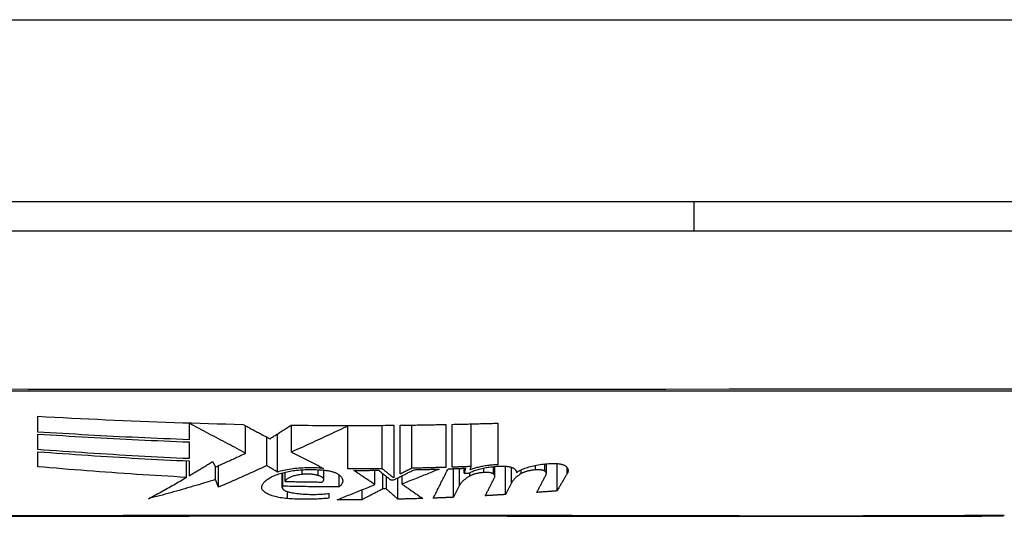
# Model space of a CAD drawing. Header units: inches. Extents: x 17 to 386, y 34 to 183.
# Tile 19 of 139: x 87.097 to 87.632, y 34.015 to 34.285. Entities that reach past the tile are written whole.
import ezdxf

# ---------------------------------------------------------------- set-up
doc = ezdxf.new("R2010")
doc.units = ezdxf.units.IN
doc.header["$MEASUREMENT"] = 0
doc.layers.add('Visible Edges(ANSI)', color=7, linetype='Continuous', lineweight=25)
doc.layers.add('Visible Tangent Edges(ANSI)', color=7, linetype='Continuous', lineweight=25)

msp = doc.modelspace()

# ---------------------------------------------------------------- linework, layer by layer
at = {"layer": 'Visible Edges(ANSI)'}
for p, q in [((88.60002, 34.18579), (16.99502, 34.18579)), ((87.4631, 34.18579), (87.4631, 34.17004)), ((86.84633, 34.17004), (87.7037, 34.17004)), ((87.10652, 34.06073), (87.10652, 34.06932)), ((87.18877, 34.0655), (87.18877, 34.06568)), ((87.18877, 34.0655), (87.18877, 34.05655)), ((87.32827, 34.06482), (87.32827, 34.04151)), ((87.33177, 34.04162), (87.33177, 34.0649)), ((87.34202, 34.04197), (87.34202, 34.06513)), ((87.35652, 34.06553), (87.35652, 34.04294)), ((87.10652, 34.0512), (87.10652, 34.05961)), ((87.21952, 34.04921), (87.21952, 34.0641)), ((87.2368, 34.039), (87.2368, 34.05967)), ((87.24452, 34.04986), (87.24452, 34.06446)), ((87.27502, 34.06392), (87.27502, 34.06429)), ((87.27502, 34.04071), (87.27502, 34.06392)), ((87.29377, 34.04081), (87.29377, 34.06435)), ((87.30002, 34.06441), (87.30002, 34.03575)), ((87.30352, 34.03793), (87.30352, 34.06444)), ((87.30978, 34.04105), (87.30978, 34.06452)), ((87.18877, 34.05535), (87.18877, 34.04628)), ((87.23102, 34.04247), (87.23102, 34.05795)), ((87.10652, 34.04184), (87.10652, 34.05003)), ((87.18733, 34.0361), (87.18733, 34.04508)), ((87.18877, 34.04501), (87.18877, 34.03695)), ((87.20152, 34.04465), (87.20314, 34.04173)), ((87.38298, 34.03819), (87.38298, 34.04348)), ((87.38876, 34.02873), (87.38876, 34.04361)), ((87.20317, 34.0349), (87.20317, 34.04175)), ((87.20483, 34.03081), (87.20483, 34.04249)), ((87.23944, 34.03051), (87.23944, 34.03855)), ((87.23977, 34.03129), (87.23977, 34.03864)), ((87.24102, 34.03387), (87.24102, 34.03895)), ((87.26198, 34.03487), (87.26198, 34.04005)), ((87.28977, 34.03216), (87.28977, 34.03994)), ((87.29402, 34.02977), (87.29402, 34.03813)), ((87.33252, 34.02525), (87.33252, 34.04083)), ((87.33902, 34.04105), (87.33832, 34.03829)), ((87.33832, 34.03829), (87.33832, 34.04103)), ((87.34157, 34.04021), (87.34202, 34.04197)), ((87.35499, 34.03664), (87.35499, 34.04205)), ((87.36077, 34.02676), (87.36077, 34.04217)), ((87.36407, 34.03318), (87.36407, 34.04155)), ((87.36927, 34.03813), (87.36927, 34.04026)), ((87.20483, 34.03081), (87.20317, 34.0349)), ((87.27027, 34.03087), (87.27027, 34.03752)), ((87.29602, 34.02979), (87.29602, 34.03651)), ((87.29827, 34.03469), (87.30002, 34.03472)), ((87.30227, 34.02425), (87.30227, 34.03583)), ((87.30452, 34.03243), (87.30452, 34.03695)), ((87.26477, 34.0274), (87.26477, 34.02478)), ((87.28277, 34.02397), (87.28277, 34.02933)), ((87.29602, 34.02979), (87.29402, 34.02977)), ((87.33582, 34.03178), (87.33252, 34.02525))]:
    msp.add_line(p, q, dxfattribs=at)
at = {"layer": 'Visible Edges(ANSI)', "flags": 128}
for points in [[(87.10652, 34.06932), (87.11115, 34.06906), (87.11579, 34.06881), (87.12042, 34.06857), (87.12506, 34.06833), (87.1297, 34.06809), (87.13434, 34.06787), (87.13898, 34.06765), (87.14362, 34.06743), (87.14826, 34.06722), (87.1529, 34.06702), (87.15755, 34.06682), (87.16219, 34.06663), (87.16684, 34.06645), (87.17149, 34.06627), (87.17614, 34.0661), (87.18079, 34.06594), (87.18545, 34.06578), (87.19011, 34.06564), (87.19476, 34.06549), (87.19941, 34.06536), (87.20407, 34.06523), (87.20872, 34.06512), (87.21337, 34.065), (87.21802, 34.0649)], [(87.21952, 34.04921), (87.21832, 34.04984), (87.21712, 34.05048), (87.21592, 34.05112), (87.2147, 34.05176), (87.21348, 34.05241), (87.21226, 34.05306), (87.21102, 34.05371), (87.20978, 34.05437), (87.20853, 34.05503), (87.20727, 34.0557), (87.206, 34.05637), (87.20473, 34.05705), (87.20345, 34.05772), (87.20216, 34.05841), (87.20086, 34.0591), (87.19955, 34.05979), (87.19823, 34.06049), (87.19691, 34.06119), (87.19558, 34.0619), (87.19423, 34.06261), (87.19288, 34.06332), (87.19152, 34.06405), (87.19015, 34.06477), (87.18877, 34.0655)], [(87.21802, 34.0649), (87.21859, 34.06459), (87.21918, 34.06428), (87.21977, 34.06396), (87.22036, 34.06365), (87.22095, 34.06333), (87.22155, 34.06301), (87.22216, 34.06268), (87.22277, 34.06236), (87.22338, 34.06203), (87.22399, 34.06171), (87.2246, 34.06138), (87.22522, 34.06105), (87.22584, 34.06072), (87.22646, 34.06039), (87.22708, 34.06005), (87.2277, 34.05972), (87.22833, 34.05939), (87.22895, 34.05905), (87.22958, 34.05872), (87.2302, 34.05839), (87.23082, 34.05805), (87.23145, 34.05772), (87.23207, 34.05739), (87.23269, 34.05706)], [(87.30352, 34.06444), (87.30455, 34.06445), (87.30558, 34.06446), (87.30661, 34.06448), (87.30764, 34.06449), (87.30867, 34.0645), (87.30971, 34.06452), (87.31074, 34.06453), (87.31177, 34.06454), (87.3128, 34.06456), (87.31383, 34.06457), (87.31486, 34.06459), (87.3159, 34.0646), (87.31693, 34.06462), (87.31796, 34.06464), (87.31899, 34.06465), (87.32002, 34.06467), (87.32105, 34.06469), (87.32208, 34.06471), (87.32311, 34.06473), (87.32414, 34.06474), (87.32517, 34.06476), (87.3262, 34.06478), (87.32723, 34.0648), (87.32827, 34.06482)], [(87.33177, 34.0649), (87.3328, 34.06492), (87.33383, 34.06494), (87.33486, 34.06496), (87.33589, 34.06499), (87.33692, 34.06501), (87.33795, 34.06503), (87.33899, 34.06506), (87.34002, 34.06508), (87.34105, 34.06511), (87.34208, 34.06513), (87.34311, 34.06516), (87.34414, 34.06519), (87.34518, 34.06521), (87.34621, 34.06524), (87.34724, 34.06527), (87.34827, 34.0653), (87.3493, 34.06532), (87.35033, 34.06535), (87.35136, 34.06538), (87.35239, 34.06541), (87.35342, 34.06544), (87.35445, 34.06547), (87.35548, 34.0655), (87.35652, 34.06553)], [(87.18877, 34.05655), (87.18533, 34.05667), (87.18189, 34.05681), (87.17845, 34.05694), (87.17502, 34.05709), (87.17158, 34.05723), (87.16815, 34.05738), (87.16472, 34.05754), (87.16129, 34.05769), (87.15786, 34.05786), (87.15443, 34.05802), (87.151, 34.05819), (87.14758, 34.05837), (87.14415, 34.05854), (87.14072, 34.05873), (87.1373, 34.05891), (87.13388, 34.0591), (87.13045, 34.05929), (87.12703, 34.05949), (87.12361, 34.05969), (87.12019, 34.05989), (87.11677, 34.06009), (87.11335, 34.0603), (87.10993, 34.06051), (87.10652, 34.06073)], [(87.10652, 34.05961), (87.10994, 34.0594), (87.11337, 34.05918), (87.1168, 34.05897), (87.12023, 34.05876), (87.12366, 34.05855), (87.12709, 34.05835), (87.13052, 34.05815), (87.13395, 34.05795), (87.13738, 34.05776), (87.1408, 34.05757), (87.14423, 34.05739), (87.14765, 34.05721), (87.15108, 34.05703), (87.1545, 34.05686), (87.15793, 34.05669), (87.16135, 34.05652), (87.16477, 34.05636), (87.1682, 34.0562), (87.17163, 34.05605), (87.17505, 34.0559), (87.17848, 34.05576), (87.18191, 34.05562), (87.18534, 34.05548), (87.18877, 34.05535)], [(87.23269, 34.05706), (87.23318, 34.05736), (87.23366, 34.05767), (87.23414, 34.05798), (87.23462, 34.05828), (87.23511, 34.05859), (87.23559, 34.0589), (87.23607, 34.05921), (87.23655, 34.05952), (87.23704, 34.05983), (87.23752, 34.06013), (87.238, 34.06044), (87.23849, 34.06075), (87.23897, 34.06106), (87.23945, 34.06137), (87.23993, 34.06168), (87.24042, 34.06199), (87.2409, 34.0623), (87.24138, 34.06261), (87.24186, 34.06292), (87.24234, 34.06323), (87.24282, 34.06354), (87.2433, 34.06385), (87.24378, 34.06416), (87.24427, 34.06447)], [(87.24427, 34.06447), (87.24659, 34.06444), (87.24891, 34.06442), (87.25123, 34.06439), (87.25356, 34.06437), (87.25588, 34.06436), (87.2582, 34.06434), (87.26052, 34.06433), (87.26285, 34.06432), (87.26517, 34.06431), (87.26749, 34.0643), (87.26982, 34.06429), (87.27214, 34.06429), (87.27446, 34.06429), (87.27679, 34.06429), (87.27911, 34.06429), (87.28143, 34.06429), (87.28375, 34.0643), (87.28608, 34.06431), (87.2884, 34.06432), (87.29072, 34.06433), (87.29305, 34.06435), (87.29537, 34.06437), (87.29769, 34.06439), (87.30002, 34.06441)], [(87.27502, 34.06392), (87.27377, 34.06334), (87.27252, 34.06275), (87.27126, 34.06217), (87.27, 34.06158), (87.26874, 34.06099), (87.26748, 34.0604), (87.26621, 34.05981), (87.26494, 34.05922), (87.26367, 34.05863), (87.26239, 34.05804), (87.26112, 34.05745), (87.25984, 34.05686), (87.25856, 34.05627), (87.25728, 34.05568), (87.256, 34.05509), (87.25472, 34.05451), (87.25344, 34.05392), (87.25217, 34.05334), (87.25089, 34.05275), (87.24961, 34.05217), (87.24833, 34.05159), (87.24706, 34.05101), (87.24579, 34.05043), (87.24452, 34.04986)], [(87.18877, 34.04628), (87.18532, 34.04643), (87.18189, 34.04659), (87.17845, 34.04676), (87.17501, 34.04692), (87.17157, 34.0471), (87.16813, 34.04728), (87.1647, 34.04746), (87.16126, 34.04765), (87.15783, 34.04784), (87.1544, 34.04803), (87.15097, 34.04824), (87.14754, 34.04844), (87.14411, 34.04865), (87.14068, 34.04886), (87.13726, 34.04908), (87.13384, 34.0493), (87.13041, 34.04953), (87.12699, 34.04976), (87.12358, 34.04999), (87.12016, 34.05022), (87.11675, 34.05046), (87.11333, 34.05071), (87.10992, 34.05095), (87.10652, 34.0512)], [(87.10652, 34.05003), (87.10994, 34.04978), (87.11337, 34.04953), (87.1168, 34.04928), (87.12022, 34.04904), (87.12365, 34.04879), (87.12707, 34.04856), (87.13049, 34.04832), (87.13392, 34.04809), (87.13734, 34.04787), (87.14077, 34.04765), (87.14419, 34.04743), (87.14762, 34.04722), (87.15104, 34.04701), (87.15447, 34.0468), (87.15789, 34.0466), (87.16132, 34.04641), (87.16475, 34.04622), (87.16818, 34.04603), (87.17161, 34.04585), (87.17504, 34.04567), (87.17847, 34.0455), (87.1819, 34.04533), (87.18533, 34.04517), (87.18877, 34.04501)], [(87.20314, 34.04173), (87.20383, 34.04204), (87.20451, 34.04234), (87.20519, 34.04265), (87.20588, 34.04296), (87.20656, 34.04327), (87.20724, 34.04358), (87.20793, 34.04388), (87.20861, 34.04419), (87.20929, 34.0445), (87.20998, 34.04482), (87.21066, 34.04513), (87.21134, 34.04544), (87.21202, 34.04575), (87.21271, 34.04606), (87.21339, 34.04638), (87.21407, 34.04669), (87.21475, 34.047), (87.21543, 34.04732), (87.21612, 34.04763), (87.2168, 34.04795), (87.21748, 34.04826), (87.21816, 34.04858), (87.21884, 34.0489), (87.21952, 34.04921)], [(87.24452, 34.04986), (87.24522, 34.04949), (87.24593, 34.04913), (87.24664, 34.04876), (87.24735, 34.04839), (87.24807, 34.04802), (87.24878, 34.04765), (87.2495, 34.04728), (87.25022, 34.04691), (87.25094, 34.04654), (87.25166, 34.04617), (87.25238, 34.0458), (87.2531, 34.04543), (87.25382, 34.04505), (87.25454, 34.04468), (87.25526, 34.04431), (87.25599, 34.04394), (87.25671, 34.04357), (87.25743, 34.0432), (87.25816, 34.04282), (87.25888, 34.04245), (87.2596, 34.04208), (87.26032, 34.04171), (87.26104, 34.04134), (87.26177, 34.04097)], [(87.18877, 34.03695), (87.1893, 34.03726), (87.18983, 34.03758), (87.19036, 34.03789), (87.19089, 34.03821), (87.19143, 34.03853), (87.19196, 34.03885), (87.19249, 34.03916), (87.19302, 34.03948), (87.19355, 34.0398), (87.19409, 34.04012), (87.19462, 34.04044), (87.19515, 34.04077), (87.19568, 34.04109), (87.19621, 34.04141), (87.19674, 34.04173), (87.19728, 34.04206), (87.19781, 34.04238), (87.19834, 34.0427), (87.19887, 34.04303), (87.1994, 34.04335), (87.19993, 34.04368), (87.20046, 34.044), (87.20099, 34.04433), (87.20152, 34.04465)], [(87.36677, 34.03882), (87.36719, 34.03912), (87.36766, 34.03941), (87.36817, 34.0397), (87.36871, 34.03999), (87.36929, 34.04027), (87.3699, 34.04054), (87.37055, 34.0408), (87.37122, 34.04106), (87.37193, 34.04131), (87.37267, 34.04154), (87.37344, 34.04177), (87.37424, 34.04199), (87.37506, 34.0422), (87.37591, 34.0424), (87.37678, 34.04258), (87.37767, 34.04275), (87.37857, 34.04291), (87.3795, 34.04306), (87.38044, 34.04319), (87.38139, 34.04331), (87.38235, 34.04342), (87.38331, 34.04351), (87.38429, 34.04359), (87.38527, 34.04365)], [(87.38527, 34.04365), (87.38572, 34.04367), (87.38618, 34.04368), (87.38664, 34.04369), (87.38709, 34.04369), (87.38754, 34.04368), (87.38798, 34.04366), (87.38841, 34.04363), (87.38883, 34.0436), (87.38924, 34.04356), (87.38964, 34.04351), (87.39003, 34.04346), (87.3904, 34.04339), (87.39076, 34.04332), (87.3911, 34.04325), (87.39143, 34.04317), (87.39174, 34.04308), (87.39203, 34.04298), (87.3923, 34.04288), (87.39255, 34.04278), (87.39279, 34.04267), (87.393, 34.04256), (87.39319, 34.04244), (87.39336, 34.04231), (87.39352, 34.04219)], [(87.18733, 34.0361), (87.18395, 34.03628), (87.18057, 34.03647), (87.17718, 34.03667), (87.1738, 34.03687), (87.17042, 34.03707), (87.16704, 34.03728), (87.16365, 34.0375), (87.16027, 34.03772), (87.15689, 34.03795), (87.15351, 34.03818), (87.15014, 34.03842), (87.14676, 34.03866), (87.14339, 34.0389), (87.14002, 34.03915), (87.13665, 34.0394), (87.13329, 34.03966), (87.12993, 34.03992), (87.12657, 34.04018), (87.12322, 34.04045), (87.11987, 34.04072), (87.11652, 34.041), (87.11318, 34.04128), (87.10985, 34.04156), (87.10652, 34.04184)], [(87.23102, 34.04247), (87.22994, 34.04198), (87.22886, 34.04148), (87.22778, 34.04098), (87.22669, 34.04049), (87.22561, 34.03999), (87.22452, 34.0395), (87.22343, 34.039), (87.22234, 34.03851), (87.22125, 34.03802), (87.22016, 34.03753), (87.21907, 34.03704), (87.21797, 34.03655), (87.21688, 34.03606), (87.21578, 34.03558), (87.21469, 34.03509), (87.21359, 34.03461), (87.2125, 34.03413), (87.2114, 34.03365), (87.21031, 34.03317), (87.20921, 34.0327), (87.20812, 34.03222), (87.20702, 34.03175), (87.20593, 34.03128), (87.20483, 34.03081)], [(87.22827, 34.03093), (87.22834, 34.03127), (87.22845, 34.03161), (87.22859, 34.03196), (87.22875, 34.0323), (87.22895, 34.03263), (87.22918, 34.03297), (87.22944, 34.0333), (87.22973, 34.03362), (87.23005, 34.03395), (87.2304, 34.03427), (87.23078, 34.03458), (87.23118, 34.0349), (87.23162, 34.0352), (87.23209, 34.03551), (87.23259, 34.0358), (87.23311, 34.0361), (87.23366, 34.03638), (87.23424, 34.03666), (87.23484, 34.03694), (87.23548, 34.0372), (87.23614, 34.03746), (87.23682, 34.03772), (87.23753, 34.03796), (87.23827, 34.0382)], [(87.2368, 34.039), (87.23656, 34.03914), (87.23631, 34.03929), (87.23607, 34.03944), (87.23583, 34.03958), (87.23558, 34.03973), (87.23534, 34.03987), (87.2351, 34.04002), (87.23485, 34.04017), (87.23461, 34.04031), (87.23437, 34.04046), (87.23413, 34.0406), (87.23389, 34.04075), (87.23364, 34.04089), (87.2334, 34.04104), (87.23316, 34.04118), (87.23292, 34.04133), (87.23268, 34.04147), (87.23244, 34.04161), (87.2322, 34.04176), (87.23197, 34.0419), (87.23173, 34.04204), (87.23149, 34.04219), (87.23125, 34.04233), (87.23102, 34.04247)], [(87.26177, 34.04097), (87.26066, 34.04106), (87.25955, 34.04114), (87.25843, 34.0412), (87.25731, 34.04124), (87.25618, 34.04127), (87.25505, 34.04128), (87.25392, 34.04128), (87.25279, 34.04126), (87.25167, 34.04122), (87.25055, 34.04117), (87.24945, 34.04111), (87.24836, 34.04103), (87.24728, 34.04094), (87.24621, 34.04083), (87.24516, 34.0407), (87.24414, 34.04057), (87.24313, 34.04041), (87.24215, 34.04025), (87.24119, 34.04007), (87.24026, 34.03988), (87.23935, 34.03968), (87.23847, 34.03946), (87.23762, 34.03924), (87.2368, 34.039)], [(87.23827, 34.0382), (87.23897, 34.03842), (87.23969, 34.03862), (87.24044, 34.03881), (87.24122, 34.03899), (87.24201, 34.03917), (87.24283, 34.03933), (87.24367, 34.03948), (87.24453, 34.03962), (87.24541, 34.03975), (87.24631, 34.03987), (87.24722, 34.03997), (87.24814, 34.04007), (87.24908, 34.04015), (87.25002, 34.04022), (87.25098, 34.04027), (87.25195, 34.04032), (87.25292, 34.04035), (87.2539, 34.04037), (87.25488, 34.04037), (87.25586, 34.04037), (87.25684, 34.04034), (87.25782, 34.04031), (87.2588, 34.04026), (87.25977, 34.0402)], [(87.25902, 34.03707), (87.25871, 34.03715), (87.2584, 34.03723), (87.25808, 34.03731), (87.25775, 34.03738), (87.25741, 34.03744), (87.25707, 34.03751), (87.25672, 34.03756), (87.25636, 34.03761), (87.25599, 34.03766), (87.25562, 34.0377), (87.25524, 34.03774), (87.25486, 34.03777), (87.25448, 34.03779), (87.25409, 34.03781), (87.2537, 34.03783), (87.25331, 34.03784), (87.25292, 34.03784), (87.25254, 34.03784), (87.25215, 34.03783), (87.25176, 34.03781), (87.25138, 34.03779), (87.25101, 34.03777), (87.25063, 34.03774), (87.25027, 34.0377)], [(87.25977, 34.0402), (87.26034, 34.04018), (87.26091, 34.04014), (87.26147, 34.0401), (87.26203, 34.04004), (87.26258, 34.03998), (87.26312, 34.03991), (87.26365, 34.03984), (87.26417, 34.03975), (87.26468, 34.03966), (87.26517, 34.03956), (87.26565, 34.03945), (87.26611, 34.03933), (87.26656, 34.03921), (87.26699, 34.03908), (87.26741, 34.03895), (87.26781, 34.03881), (87.26818, 34.03866), (87.26854, 34.03851), (87.26888, 34.03836), (87.2692, 34.0382), (87.2695, 34.03803), (87.26978, 34.03787), (87.27003, 34.03769), (87.27027, 34.03752)], [(87.29377, 34.04081), (87.29298, 34.0408), (87.2922, 34.04079), (87.29142, 34.04078), (87.29064, 34.04078), (87.28986, 34.04077), (87.28908, 34.04076), (87.2883, 34.04076), (87.28751, 34.04075), (87.28673, 34.04075), (87.28595, 34.04074), (87.28517, 34.04074), (87.28439, 34.04073), (87.28361, 34.04073), (87.28283, 34.04072), (87.28205, 34.04072), (87.28127, 34.04072), (87.28048, 34.04071), (87.2797, 34.04071), (87.27892, 34.04071), (87.27814, 34.04071), (87.27736, 34.04071), (87.27658, 34.04071), (87.2758, 34.04071), (87.27502, 34.04071)], [(87.27827, 34.03988), (87.27883, 34.03988), (87.27939, 34.03988), (87.27995, 34.03988), (87.28051, 34.03988), (87.28108, 34.03989), (87.28164, 34.03989), (87.2822, 34.03989), (87.28276, 34.03989), (87.28333, 34.03989), (87.28389, 34.0399), (87.28445, 34.0399), (87.28501, 34.0399), (87.28558, 34.03991), (87.28614, 34.03991), (87.2867, 34.03991), (87.28726, 34.03992), (87.28783, 34.03992), (87.28839, 34.03993), (87.28895, 34.03993), (87.28952, 34.03994), (87.29008, 34.03994), (87.29064, 34.03995), (87.2912, 34.03995), (87.29177, 34.03996)], [(87.28977, 34.03216), (87.28929, 34.03248), (87.28881, 34.0328), (87.28833, 34.03312), (87.28785, 34.03344), (87.28736, 34.03376), (87.28688, 34.03408), (87.2864, 34.03441), (87.28592, 34.03473), (87.28544, 34.03505), (87.28496, 34.03537), (87.28448, 34.03569), (87.284, 34.03602), (87.28352, 34.03634), (87.28304, 34.03666), (87.28256, 34.03698), (87.28208, 34.0373), (87.2816, 34.03763), (87.28113, 34.03795), (87.28065, 34.03827), (87.28017, 34.03859), (87.27969, 34.03891), (87.27922, 34.03924), (87.27874, 34.03956), (87.27827, 34.03988)], [(87.29177, 34.03996), (87.29204, 34.03974), (87.29231, 34.03952), (87.29258, 34.0393), (87.29285, 34.03908), (87.29312, 34.03886), (87.29339, 34.03864), (87.29366, 34.03842), (87.29393, 34.0382), (87.2942, 34.03798), (87.29447, 34.03776), (87.29474, 34.03754), (87.29501, 34.03732), (87.29528, 34.0371), (87.29555, 34.03688), (87.29583, 34.03666), (87.2961, 34.03644), (87.29637, 34.03622), (87.29664, 34.036), (87.29691, 34.03578), (87.29718, 34.03557), (87.29745, 34.03535), (87.29772, 34.03513), (87.29799, 34.03491), (87.29827, 34.03469)], [(87.30002, 34.03575), (87.29975, 34.03596), (87.29949, 34.03617), (87.29923, 34.03638), (87.29897, 34.03659), (87.29871, 34.0368), (87.29845, 34.03701), (87.29819, 34.03722), (87.29793, 34.03743), (87.29767, 34.03764), (87.29741, 34.03785), (87.29715, 34.03807), (87.29689, 34.03828), (87.29663, 34.03849), (87.29637, 34.0387), (87.29611, 34.03891), (87.29585, 34.03912), (87.29558, 34.03933), (87.29532, 34.03954), (87.29506, 34.03975), (87.2948, 34.03996), (87.29454, 34.04017), (87.29428, 34.04039), (87.29402, 34.0406), (87.29377, 34.04081)], [(87.30002, 34.03472), (87.30048, 34.03495), (87.30095, 34.03518), (87.30141, 34.03541), (87.30188, 34.03564), (87.30234, 34.03587), (87.30281, 34.0361), (87.30327, 34.03633), (87.30374, 34.03657), (87.3042, 34.0368), (87.30467, 34.03703), (87.30513, 34.03726), (87.3056, 34.03749), (87.30606, 34.03772), (87.30653, 34.03795), (87.30699, 34.03818), (87.30745, 34.03841), (87.30792, 34.03865), (87.30838, 34.03888), (87.30884, 34.03911), (87.3093, 34.03934), (87.30976, 34.03957), (87.31022, 34.0398), (87.31068, 34.04003), (87.31114, 34.04025)], [(87.30978, 34.04105), (87.30952, 34.04092), (87.30926, 34.04079), (87.309, 34.04066), (87.30874, 34.04053), (87.30848, 34.0404), (87.30822, 34.04027), (87.30796, 34.04014), (87.3077, 34.04001), (87.30744, 34.03988), (87.30718, 34.03975), (87.30691, 34.03962), (87.30665, 34.03949), (87.30639, 34.03936), (87.30613, 34.03923), (87.30587, 34.0391), (87.30561, 34.03897), (87.30535, 34.03884), (87.30508, 34.03871), (87.30482, 34.03858), (87.30456, 34.03845), (87.3043, 34.03832), (87.30404, 34.03819), (87.30378, 34.03806), (87.30352, 34.03793)], [(87.32477, 34.04059), (87.32394, 34.04026), (87.32311, 34.03992), (87.32228, 34.03959), (87.32145, 34.03925), (87.32062, 34.03891), (87.31978, 34.03857), (87.31894, 34.03823), (87.3181, 34.03789), (87.31725, 34.03755), (87.31641, 34.03721), (87.31556, 34.03687), (87.31472, 34.03653), (87.31387, 34.03619), (87.31302, 34.03584), (87.31217, 34.0355), (87.31132, 34.03516), (87.31046, 34.03482), (87.30961, 34.03448), (87.30876, 34.03414), (87.30791, 34.03379), (87.30706, 34.03345), (87.30621, 34.03311), (87.30536, 34.03277), (87.30452, 34.03243)], [(87.32827, 34.04151), (87.3275, 34.04149), (87.32673, 34.04147), (87.32596, 34.04145), (87.32519, 34.04142), (87.32442, 34.0414), (87.32365, 34.04138), (87.32288, 34.04136), (87.32211, 34.04134), (87.32134, 34.04132), (87.32057, 34.0413), (87.3198, 34.04128), (87.31903, 34.04126), (87.31826, 34.04124), (87.31749, 34.04122), (87.31672, 34.0412), (87.31595, 34.04119), (87.31518, 34.04117), (87.31441, 34.04115), (87.31363, 34.04113), (87.31286, 34.04112), (87.31209, 34.0411), (87.31132, 34.04108), (87.31055, 34.04107), (87.30978, 34.04105)], [(87.31114, 34.04025), (87.31171, 34.04027), (87.31228, 34.04028), (87.31284, 34.04029), (87.31341, 34.0403), (87.31398, 34.04032), (87.31455, 34.04033), (87.31512, 34.04034), (87.31568, 34.04036), (87.31625, 34.04037), (87.31682, 34.04038), (87.31739, 34.0404), (87.31796, 34.04041), (87.31852, 34.04042), (87.31909, 34.04044), (87.31966, 34.04045), (87.32023, 34.04047), (87.32079, 34.04048), (87.32136, 34.0405), (87.32193, 34.04051), (87.3225, 34.04053), (87.32306, 34.04054), (87.32363, 34.04056), (87.3242, 34.04058), (87.32477, 34.04059)], [(87.32152, 34.02481), (87.32185, 34.02547), (87.32218, 34.02613), (87.32252, 34.02679), (87.32285, 34.02746), (87.32318, 34.02812), (87.32352, 34.02879), (87.32385, 34.02945), (87.32419, 34.03012), (87.32452, 34.03078), (87.32486, 34.03145), (87.32519, 34.03211), (87.32553, 34.03278), (87.32586, 34.03344), (87.3262, 34.03411), (87.32653, 34.03477), (87.32687, 34.03543), (87.3272, 34.0361), (87.32754, 34.03676), (87.32787, 34.03742), (87.3282, 34.03809), (87.32854, 34.03875), (87.32887, 34.03941), (87.32921, 34.04007), (87.32954, 34.04073)], [(87.32954, 34.04073), (87.32993, 34.04075), (87.33033, 34.04076), (87.33072, 34.04077), (87.33112, 34.04078), (87.33151, 34.0408), (87.33191, 34.04081), (87.3323, 34.04082), (87.3327, 34.04083), (87.33309, 34.04085), (87.33349, 34.04086), (87.33388, 34.04087), (87.33428, 34.04089), (87.33467, 34.0409), (87.33507, 34.04091), (87.33546, 34.04093), (87.33586, 34.04094), (87.33625, 34.04095), (87.33665, 34.04097), (87.33704, 34.04098), (87.33744, 34.041), (87.33783, 34.04101), (87.33823, 34.04102), (87.33862, 34.04104), (87.33902, 34.04105)], [(87.34202, 34.04197), (87.34159, 34.04196), (87.34116, 34.04194), (87.34073, 34.04193), (87.34031, 34.04191), (87.33988, 34.0419), (87.33945, 34.04188), (87.33903, 34.04187), (87.3386, 34.04185), (87.33817, 34.04184), (87.33774, 34.04182), (87.33732, 34.04181), (87.33689, 34.04179), (87.33646, 34.04178), (87.33604, 34.04176), (87.33561, 34.04175), (87.33518, 34.04173), (87.33476, 34.04172), (87.33433, 34.0417), (87.3339, 34.04169), (87.33347, 34.04168), (87.33305, 34.04166), (87.33262, 34.04165), (87.33219, 34.04163), (87.33177, 34.04162)], [(87.33832, 34.03829), (87.33842, 34.03829), (87.33852, 34.0383), (87.33862, 34.0383), (87.33872, 34.0383), (87.33882, 34.03831), (87.33892, 34.03831), (87.33902, 34.03831), (87.33912, 34.03832), (87.33922, 34.03832), (87.33932, 34.03833), (87.33942, 34.03833), (87.33952, 34.03833), (87.33962, 34.03834), (87.33972, 34.03834), (87.33983, 34.03835), (87.33993, 34.03835), (87.34003, 34.03835), (87.34013, 34.03836), (87.34023, 34.03836), (87.34033, 34.03836), (87.34043, 34.03837), (87.34053, 34.03837), (87.34063, 34.03838), (87.34073, 34.03838)], [(87.34073, 34.03838), (87.34119, 34.03863), (87.34168, 34.03888), (87.34219, 34.03912), (87.34273, 34.03935), (87.3433, 34.03958), (87.34389, 34.0398), (87.34451, 34.04002), (87.34516, 34.04023), (87.34582, 34.04043), (87.34651, 34.04062), (87.34722, 34.0408), (87.34795, 34.04097), (87.3487, 34.04114), (87.34947, 34.04129), (87.35025, 34.04143), (87.35105, 34.04157), (87.35186, 34.04169), (87.35268, 34.0418), (87.35351, 34.0419), (87.35435, 34.04199), (87.3552, 34.04207), (87.35605, 34.04214), (87.35691, 34.04219), (87.35777, 34.04223)], [(87.34903, 34.03876), (87.34863, 34.03872), (87.34823, 34.03868), (87.34784, 34.03864), (87.34745, 34.03859), (87.34707, 34.03854), (87.34669, 34.03848), (87.34632, 34.03842), (87.34595, 34.03835), (87.34559, 34.03828), (87.34524, 34.0382), (87.34489, 34.03812), (87.34455, 34.03804), (87.34422, 34.03795), (87.3439, 34.03786), (87.34359, 34.03777), (87.34329, 34.03767), (87.343, 34.03757), (87.34272, 34.03747), (87.34245, 34.03736), (87.34219, 34.03725), (87.34194, 34.03714), (87.3417, 34.03703), (87.34148, 34.03691), (87.34127, 34.03679)], [(87.35652, 34.04294), (87.35581, 34.04291), (87.3551, 34.04288), (87.3544, 34.04283), (87.3537, 34.04278), (87.353, 34.04271), (87.35231, 34.04264), (87.35162, 34.04257), (87.35095, 34.04248), (87.35027, 34.04239), (87.34961, 34.04229), (87.34896, 34.04218), (87.34831, 34.04207), (87.34768, 34.04194), (87.34705, 34.04182), (87.34644, 34.04168), (87.34584, 34.04154), (87.34525, 34.04139), (87.34468, 34.04124), (87.34412, 34.04108), (87.34358, 34.04092), (87.34305, 34.04075), (87.34254, 34.04057), (87.34204, 34.04039), (87.34157, 34.04021)], [(87.35414, 34.03798), (87.35403, 34.03805), (87.35391, 34.03812), (87.35377, 34.03819), (87.35363, 34.03826), (87.35347, 34.03832), (87.35331, 34.03838), (87.35313, 34.03844), (87.35294, 34.03849), (87.35274, 34.03854), (87.35254, 34.03859), (87.35232, 34.03863), (87.3521, 34.03866), (87.35187, 34.0387), (87.35163, 34.03873), (87.35138, 34.03875), (87.35113, 34.03877), (87.35088, 34.03879), (87.35062, 34.0388), (87.35036, 34.0388), (87.35009, 34.0388), (87.34983, 34.0388), (87.34956, 34.03879), (87.34929, 34.03877), (87.34903, 34.03876)], [(87.35483, 34.03603), (87.35487, 34.03612), (87.35491, 34.0362), (87.35494, 34.03629), (87.35496, 34.03637), (87.35498, 34.03645), (87.35499, 34.03654), (87.35499, 34.03662), (87.35499, 34.03671), (87.35498, 34.03679), (87.35497, 34.03687), (87.35495, 34.03696), (87.35492, 34.03704), (87.35489, 34.03712), (87.35485, 34.0372), (87.3548, 34.03728), (87.35475, 34.03736), (87.3547, 34.03744), (87.35464, 34.03752), (87.35457, 34.0376), (87.35449, 34.03768), (87.35441, 34.03775), (87.35433, 34.03783), (87.35423, 34.03791), (87.35414, 34.03798)], [(87.35777, 34.04223), (87.35822, 34.04225), (87.35867, 34.04225), (87.35912, 34.04225), (87.35956, 34.04224), (87.36, 34.04223), (87.36043, 34.0422), (87.36085, 34.04217), (87.36127, 34.04213), (87.36167, 34.04208), (87.36206, 34.04202), (87.36244, 34.04196), (87.3628, 34.04189), (87.36315, 34.04181), (87.36348, 34.04173), (87.36379, 34.04164), (87.36409, 34.04154), (87.36437, 34.04144), (87.36463, 34.04133), (87.36487, 34.04122), (87.36509, 34.04111), (87.36529, 34.04099), (87.36547, 34.04086), (87.36563, 34.04074), (87.36577, 34.04061)], [(87.36927, 34.03813), (87.36894, 34.03793), (87.36862, 34.03774), (87.36832, 34.03754), (87.36802, 34.03733), (87.36773, 34.03713), (87.36745, 34.03693), (87.36718, 34.03673), (87.36692, 34.03652), (87.36667, 34.03632), (87.36643, 34.03611), (87.3662, 34.0359), (87.36598, 34.0357), (87.36577, 34.03549), (87.36556, 34.03528), (87.36537, 34.03507), (87.36519, 34.03486), (87.36501, 34.03465), (87.36485, 34.03444), (87.3647, 34.03423), (87.36455, 34.03402), (87.36442, 34.03381), (87.36429, 34.0336), (87.36418, 34.03339), (87.36407, 34.03318)], [(87.36577, 34.04061), (87.36583, 34.04053), (87.3659, 34.04046), (87.36596, 34.04039), (87.36602, 34.04032), (87.36608, 34.04024), (87.36614, 34.04017), (87.36619, 34.0401), (87.36624, 34.04002), (87.36629, 34.03995), (87.36634, 34.03988), (87.36638, 34.0398), (87.36643, 34.03973), (87.36647, 34.03965), (87.36651, 34.03958), (87.36654, 34.0395), (87.36658, 34.03943), (87.36661, 34.03935), (87.36664, 34.03928), (87.36666, 34.0392), (87.36669, 34.03912), (87.36671, 34.03905), (87.36673, 34.03897), (87.36675, 34.0389), (87.36677, 34.03882)], [(87.37702, 34.04016), (87.37662, 34.04012), (87.37622, 34.04008), (87.37583, 34.04003), (87.37544, 34.03998), (87.37506, 34.03992), (87.37468, 34.03986), (87.37431, 34.03979), (87.37394, 34.03972), (87.37358, 34.03965), (87.37323, 34.03957), (87.37288, 34.03949), (87.37255, 34.0394), (87.37222, 34.03931), (87.3719, 34.03922), (87.37159, 34.03912), (87.37129, 34.03902), (87.37099, 34.03892), (87.37071, 34.03881), (87.37044, 34.03871), (87.37019, 34.0386), (87.36994, 34.03848), (87.3697, 34.03837), (87.36948, 34.03825), (87.36927, 34.03813)], [(87.38213, 34.03948), (87.38202, 34.03955), (87.3819, 34.03962), (87.38177, 34.03969), (87.38162, 34.03975), (87.38147, 34.03981), (87.3813, 34.03986), (87.38112, 34.03992), (87.38093, 34.03997), (87.38073, 34.04001), (87.38053, 34.04005), (87.38031, 34.04009), (87.38009, 34.04012), (87.37985, 34.04015), (87.37962, 34.04018), (87.37937, 34.0402), (87.37912, 34.04021), (87.37886, 34.04022), (87.37861, 34.04023), (87.37834, 34.04023), (87.37808, 34.04022), (87.37781, 34.04022), (87.37755, 34.0402), (87.37728, 34.04019), (87.37702, 34.04016)], [(87.38283, 34.0376), (87.38287, 34.03768), (87.3829, 34.03777), (87.38293, 34.03785), (87.38295, 34.03793), (87.38297, 34.03801), (87.38298, 34.0381), (87.38298, 34.03818), (87.38298, 34.03826), (87.38297, 34.03834), (87.38296, 34.03842), (87.38294, 34.0385), (87.38291, 34.03858), (87.38288, 34.03866), (87.38284, 34.03874), (87.3828, 34.03882), (87.38275, 34.03889), (87.38269, 34.03897), (87.38263, 34.03905), (87.38256, 34.03912), (87.38249, 34.0392), (87.38241, 34.03927), (87.38232, 34.03934), (87.38223, 34.03941), (87.38213, 34.03948)], [(87.39431, 34.03829), (87.39408, 34.03789), (87.39385, 34.03749), (87.39362, 34.0371), (87.39339, 34.0367), (87.39316, 34.0363), (87.39293, 34.0359), (87.39269, 34.0355), (87.39246, 34.0351), (87.39223, 34.0347), (87.392, 34.0343), (87.39177, 34.0339), (87.39154, 34.03351), (87.3913, 34.03311), (87.39107, 34.03271), (87.39084, 34.03231), (87.39061, 34.03191), (87.39038, 34.03151), (87.39015, 34.03111), (87.38992, 34.03072), (87.38968, 34.03032), (87.38945, 34.02992), (87.38922, 34.02953), (87.38899, 34.02913), (87.38876, 34.02873)], [(87.39352, 34.04219), (87.39367, 34.04204), (87.39382, 34.04189), (87.39396, 34.04173), (87.39409, 34.04158), (87.3942, 34.04142), (87.39431, 34.04127), (87.3944, 34.04111), (87.39448, 34.04095), (87.39455, 34.04079), (87.39461, 34.04062), (87.39466, 34.04046), (87.3947, 34.0403), (87.39473, 34.04013), (87.39475, 34.03997), (87.39475, 34.0398), (87.39475, 34.03964), (87.39473, 34.03947), (87.3947, 34.0393), (87.39467, 34.03913), (87.39462, 34.03897), (87.39456, 34.0388), (87.39449, 34.03863), (87.3944, 34.03846), (87.39431, 34.03829)], [(87.16664, 34.02449), (87.1675, 34.02495), (87.16837, 34.02541), (87.16923, 34.02588), (87.1701, 34.02635), (87.17096, 34.02681), (87.17183, 34.02729), (87.1727, 34.02776), (87.17356, 34.02824), (87.17443, 34.02872), (87.17529, 34.0292), (87.17616, 34.02968), (87.17702, 34.03016), (87.17788, 34.03065), (87.17875, 34.03114), (87.17961, 34.03163), (87.18047, 34.03212), (87.18133, 34.03261), (87.18219, 34.03311), (87.18305, 34.0336), (87.18391, 34.0341), (87.18476, 34.0346), (87.18562, 34.0351), (87.18648, 34.0356), (87.18733, 34.0361)], [(87.20317, 34.0349), (87.20166, 34.03443), (87.20015, 34.03396), (87.19864, 34.03349), (87.19712, 34.03303), (87.19561, 34.03257), (87.19409, 34.03212), (87.19257, 34.03167), (87.19106, 34.03122), (87.18954, 34.03077), (87.18801, 34.03033), (87.18649, 34.02989), (87.18497, 34.02945), (87.18345, 34.02901), (87.18192, 34.02858), (87.1804, 34.02816), (87.17887, 34.02774), (87.17734, 34.02732), (87.17582, 34.0269), (87.17429, 34.02649), (87.17276, 34.02608), (87.17123, 34.02568), (87.1697, 34.02528), (87.16817, 34.02488), (87.16664, 34.02449)], [(87.25027, 34.0377), (87.24964, 34.03763), (87.24904, 34.03754), (87.24844, 34.03745), (87.24786, 34.03735), (87.2473, 34.03724), (87.24676, 34.03712), (87.24623, 34.03699), (87.24573, 34.03685), (87.24525, 34.03671), (87.24478, 34.03656), (87.24435, 34.0364), (87.24393, 34.03623), (87.24354, 34.03606), (87.24318, 34.03589), (87.24284, 34.0357), (87.24253, 34.03551), (87.24224, 34.03532), (87.24198, 34.03512), (87.24175, 34.03492), (87.24155, 34.03472), (87.24137, 34.03451), (87.24123, 34.0343), (87.24111, 34.03408), (87.24102, 34.03387)], [(87.24102, 34.03387), (87.24185, 34.03385), (87.24268, 34.03383), (87.24352, 34.03381), (87.24435, 34.0338), (87.24518, 34.03378), (87.24602, 34.03376), (87.24685, 34.03375), (87.24768, 34.03373), (87.24852, 34.03372), (87.24935, 34.0337), (87.25018, 34.03369), (87.25102, 34.03368), (87.25185, 34.03366), (87.25268, 34.03365), (87.25352, 34.03364), (87.25435, 34.03363), (87.25518, 34.03362), (87.25602, 34.03361), (87.25685, 34.0336), (87.25768, 34.03359), (87.25852, 34.03358), (87.25935, 34.03357), (87.26018, 34.03356), (87.26102, 34.03355)], [(87.26102, 34.03355), (87.26122, 34.03369), (87.26141, 34.03384), (87.26157, 34.03399), (87.2617, 34.03414), (87.26181, 34.0343), (87.26189, 34.03446), (87.26195, 34.03461), (87.26198, 34.03477), (87.26198, 34.03493), (87.26196, 34.03509), (87.26191, 34.03525), (87.26183, 34.03541), (87.26173, 34.03557), (87.26161, 34.03572), (87.26145, 34.03587), (87.26128, 34.03602), (87.26107, 34.03617), (87.26085, 34.03631), (87.2606, 34.03645), (87.26032, 34.03659), (87.26003, 34.03672), (87.25971, 34.03684), (87.25937, 34.03696), (87.25902, 34.03707)], [(87.27027, 34.03752), (87.27058, 34.03725), (87.27087, 34.03699), (87.27114, 34.03671), (87.27138, 34.03644), (87.27158, 34.03616), (87.27177, 34.03589), (87.27192, 34.0356), (87.27205, 34.03532), (87.27214, 34.03504), (87.27222, 34.03476), (87.27226, 34.03447), (87.27227, 34.03419), (87.27226, 34.0339), (87.27221, 34.03362), (87.27214, 34.03334), (87.27205, 34.03305), (87.27192, 34.03277), (87.27177, 34.03249), (87.27158, 34.03222), (87.27138, 34.03194), (87.27114, 34.03167), (87.27087, 34.0314), (87.27058, 34.03113), (87.27027, 34.03087)], [(87.30452, 34.03243), (87.30498, 34.03211), (87.30545, 34.03178), (87.30591, 34.03145), (87.30638, 34.03112), (87.30685, 34.0308), (87.30732, 34.03047), (87.30778, 34.03014), (87.30825, 34.02981), (87.30872, 34.02949), (87.30919, 34.02916), (87.30966, 34.02883), (87.31013, 34.02851), (87.3106, 34.02818), (87.31107, 34.02785), (87.31154, 34.02753), (87.31201, 34.0272), (87.31248, 34.02687), (87.31295, 34.02655), (87.31342, 34.02623), (87.31389, 34.0259), (87.31436, 34.02558), (87.31483, 34.02525), (87.3153, 34.02493), (87.31577, 34.02461)], [(87.34127, 34.03679), (87.34093, 34.03659), (87.3406, 34.0364), (87.34028, 34.0362), (87.33998, 34.03599), (87.33968, 34.03579), (87.33939, 34.03559), (87.33911, 34.03538), (87.33884, 34.03518), (87.33857, 34.03497), (87.33832, 34.03476), (87.33808, 34.03456), (87.33785, 34.03435), (87.33763, 34.03414), (87.33741, 34.03392), (87.33721, 34.03371), (87.33702, 34.0335), (87.33683, 34.03329), (87.33666, 34.03307), (87.33649, 34.03286), (87.33634, 34.03265), (87.33619, 34.03243), (87.33606, 34.03222), (87.33594, 34.032), (87.33582, 34.03178)], [(87.34977, 34.02611), (87.34998, 34.02652), (87.35019, 34.02694), (87.3504, 34.02735), (87.35061, 34.02776), (87.35082, 34.02818), (87.35103, 34.02859), (87.35124, 34.029), (87.35146, 34.02942), (87.35167, 34.02983), (87.35188, 34.03024), (87.35209, 34.03066), (87.3523, 34.03107), (87.35251, 34.03149), (87.35272, 34.0319), (87.35294, 34.03231), (87.35315, 34.03273), (87.35336, 34.03314), (87.35357, 34.03355), (87.35378, 34.03397), (87.35399, 34.03438), (87.3542, 34.03479), (87.35441, 34.03521), (87.35462, 34.03562), (87.35483, 34.03603)], [(87.36407, 34.03318), (87.36393, 34.03291), (87.3638, 34.03264), (87.36366, 34.03237), (87.36352, 34.03211), (87.36338, 34.03184), (87.36325, 34.03157), (87.36311, 34.0313), (87.36297, 34.03104), (87.36283, 34.03077), (87.36269, 34.0305), (87.36256, 34.03024), (87.36242, 34.02997), (87.36228, 34.0297), (87.36214, 34.02943), (87.36201, 34.02917), (87.36187, 34.0289), (87.36173, 34.02863), (87.36159, 34.02836), (87.36145, 34.0281), (87.36132, 34.02783), (87.36118, 34.02756), (87.36104, 34.0273), (87.3609, 34.02703), (87.36077, 34.02676)], [(87.37776, 34.02791), (87.37797, 34.02831), (87.37818, 34.02871), (87.37839, 34.02912), (87.3786, 34.02952), (87.37881, 34.02992), (87.37903, 34.03033), (87.37924, 34.03073), (87.37945, 34.03113), (87.37966, 34.03154), (87.37987, 34.03194), (87.38008, 34.03234), (87.38029, 34.03275), (87.38051, 34.03315), (87.38072, 34.03356), (87.38093, 34.03396), (87.38114, 34.03437), (87.38135, 34.03477), (87.38156, 34.03518), (87.38177, 34.03558), (87.38198, 34.03598), (87.3822, 34.03639), (87.38241, 34.03679), (87.38262, 34.0372), (87.38283, 34.0376)], [(87.24227, 34.02455), (87.24123, 34.02464), (87.24022, 34.02476), (87.23922, 34.02489), (87.23825, 34.02505), (87.23731, 34.02523), (87.2364, 34.02543), (87.23552, 34.02564), (87.23469, 34.02588), (87.23389, 34.02612), (87.23315, 34.02639), (87.23244, 34.02666), (87.23179, 34.02695), (87.23119, 34.02725), (87.23064, 34.02756), (87.23014, 34.02788), (87.2297, 34.0282), (87.22932, 34.02853), (87.22899, 34.02887), (87.22872, 34.02921), (87.22851, 34.02955), (87.22836, 34.02989), (87.22827, 34.03024), (87.22824, 34.03058), (87.22827, 34.03093)], [(87.23977, 34.03129), (87.23965, 34.03114), (87.23955, 34.03098), (87.23949, 34.03082), (87.23945, 34.03066), (87.23944, 34.0305), (87.23945, 34.03034), (87.2395, 34.03018), (87.23957, 34.03001), (87.23966, 34.02985), (87.23979, 34.02969), (87.23994, 34.02954), (87.24011, 34.02938), (87.24031, 34.02923), (87.24054, 34.02908), (87.24079, 34.02894), (87.24106, 34.0288), (87.24136, 34.02866), (87.24168, 34.02853), (87.24202, 34.02841), (87.24239, 34.02829), (87.24277, 34.02818), (87.24317, 34.02808), (87.24358, 34.02798), (87.24402, 34.02789)], [(87.27027, 34.03087), (87.26899, 34.03087), (87.26772, 34.03088), (87.26645, 34.03089), (87.26518, 34.0309), (87.26391, 34.03091), (87.26264, 34.03092), (87.26137, 34.03093), (87.2601, 34.03094), (87.25882, 34.03095), (87.25755, 34.03097), (87.25628, 34.03098), (87.25501, 34.031), (87.25374, 34.03102), (87.25247, 34.03104), (87.2512, 34.03106), (87.24993, 34.03108), (87.24866, 34.0311), (87.24738, 34.03113), (87.24611, 34.03115), (87.24484, 34.03118), (87.24357, 34.0312), (87.2423, 34.03123), (87.24103, 34.03126), (87.23977, 34.03129)], [(87.24402, 34.02789), (87.24482, 34.02775), (87.24564, 34.02761), (87.24647, 34.02749), (87.24731, 34.02737), (87.24816, 34.02727), (87.24902, 34.02718), (87.24989, 34.02709), (87.25077, 34.02702), (87.25165, 34.02696), (87.25254, 34.02691), (87.25343, 34.02687), (87.25432, 34.02684), (87.25521, 34.02683), (87.25611, 34.02682), (87.257, 34.02683), (87.25789, 34.02685), (87.25878, 34.02688), (87.25966, 34.02692), (87.26053, 34.02697), (87.2614, 34.02704), (87.26226, 34.02711), (87.2631, 34.0272), (87.26394, 34.02729), (87.26477, 34.0274)], [(87.26927, 34.02396), (87.27012, 34.0243), (87.27098, 34.02464), (87.27183, 34.02497), (87.27269, 34.02531), (87.27355, 34.02565), (87.27441, 34.02599), (87.27527, 34.02633), (87.27612, 34.02667), (87.27698, 34.02701), (87.27784, 34.02736), (87.2787, 34.0277), (87.27955, 34.02804), (87.28041, 34.02838), (87.28127, 34.02873), (87.28212, 34.02907), (87.28298, 34.02942), (87.28383, 34.02976), (87.28468, 34.0301), (87.28553, 34.03045), (87.28638, 34.03079), (87.28723, 34.03113), (87.28808, 34.03148), (87.28892, 34.03182), (87.28977, 34.03216)], [(87.29402, 34.02977), (87.29355, 34.02953), (87.29309, 34.02928), (87.29262, 34.02904), (87.29215, 34.0288), (87.29169, 34.02856), (87.29122, 34.02832), (87.29075, 34.02808), (87.29028, 34.02784), (87.28981, 34.02759), (87.28934, 34.02735), (87.28888, 34.02711), (87.28841, 34.02687), (87.28794, 34.02663), (87.28747, 34.02639), (87.287, 34.02614), (87.28653, 34.0259), (87.28606, 34.02566), (87.28559, 34.02542), (87.28512, 34.02518), (87.28464, 34.02494), (87.28417, 34.0247), (87.2837, 34.02445), (87.28323, 34.02421), (87.28277, 34.02397)], [(87.30227, 34.02425), (87.302, 34.02448), (87.30174, 34.02471), (87.30148, 34.02494), (87.30122, 34.02517), (87.30096, 34.0254), (87.3007, 34.02563), (87.30044, 34.02586), (87.30018, 34.02609), (87.29992, 34.02632), (87.29966, 34.02655), (87.2994, 34.02679), (87.29914, 34.02702), (87.29888, 34.02725), (87.29862, 34.02748), (87.29835, 34.02771), (87.29809, 34.02794), (87.29783, 34.02817), (87.29757, 34.02841), (87.29731, 34.02864), (87.29705, 34.02887), (87.29679, 34.0291), (87.29653, 34.02933), (87.29627, 34.02956), (87.29602, 34.02979)], [(87.38876, 34.02873), (87.3883, 34.0287), (87.38784, 34.02866), (87.38738, 34.02863), (87.38693, 34.02859), (87.38647, 34.02856), (87.38601, 34.02852), (87.38555, 34.02849), (87.38509, 34.02845), (87.38463, 34.02842), (87.38418, 34.02838), (87.38372, 34.02835), (87.38326, 34.02831), (87.3828, 34.02828), (87.38234, 34.02824), (87.38188, 34.02821), (87.38143, 34.02818), (87.38097, 34.02814), (87.38051, 34.02811), (87.38005, 34.02807), (87.37959, 34.02804), (87.37913, 34.02801), (87.37868, 34.02797), (87.37822, 34.02794), (87.37776, 34.02791)], [(87.26477, 34.02478), (87.26386, 34.02469), (87.26295, 34.02461), (87.26203, 34.02453), (87.26111, 34.02447), (87.26019, 34.02441), (87.25926, 34.02435), (87.25833, 34.0243), (87.25739, 34.02426), (87.25645, 34.02423), (87.25551, 34.0242), (87.25456, 34.02418), (87.25362, 34.02417), (87.25267, 34.02416), (87.25172, 34.02416), (87.25077, 34.02417), (87.24982, 34.02419), (87.24887, 34.02421), (87.24793, 34.02424), (87.24698, 34.02427), (87.24603, 34.02431), (87.24509, 34.02436), (87.24414, 34.02442), (87.2432, 34.02448), (87.24227, 34.02455)], [(87.28277, 34.02397), (87.2822, 34.02397), (87.28164, 34.02397), (87.28108, 34.02396), (87.28051, 34.02396), (87.27995, 34.02396), (87.27939, 34.02396), (87.27883, 34.02396), (87.27826, 34.02395), (87.2777, 34.02395), (87.27714, 34.02395), (87.27658, 34.02395), (87.27601, 34.02395), (87.27545, 34.02395), (87.27489, 34.02395), (87.27433, 34.02395), (87.27376, 34.02395), (87.2732, 34.02395), (87.27264, 34.02395), (87.27208, 34.02395), (87.27152, 34.02395), (87.27095, 34.02396), (87.27039, 34.02396), (87.26983, 34.02396), (87.26927, 34.02396)], [(87.31577, 34.02461), (87.3152, 34.02459), (87.31464, 34.02457), (87.31408, 34.02456), (87.31351, 34.02454), (87.31295, 34.02452), (87.31239, 34.02451), (87.31183, 34.02449), (87.31126, 34.02447), (87.3107, 34.02446), (87.31014, 34.02444), (87.30958, 34.02443), (87.30902, 34.02441), (87.30845, 34.0244), (87.30789, 34.02438), (87.30733, 34.02437), (87.30677, 34.02435), (87.3062, 34.02434), (87.30564, 34.02432), (87.30508, 34.02431), (87.30452, 34.0243), (87.30395, 34.02428), (87.30339, 34.02427), (87.30283, 34.02426), (87.30227, 34.02425)], [(87.33252, 34.02525), (87.33206, 34.02523), (87.3316, 34.02521), (87.33114, 34.02519), (87.33068, 34.02517), (87.33022, 34.02515), (87.32976, 34.02513), (87.32931, 34.02511), (87.32885, 34.02509), (87.32839, 34.02507), (87.32793, 34.02505), (87.32747, 34.02503), (87.32701, 34.02502), (87.32656, 34.025), (87.3261, 34.02498), (87.32564, 34.02496), (87.32518, 34.02494), (87.32472, 34.02493), (87.32426, 34.02491), (87.32381, 34.02489), (87.32335, 34.02487), (87.32289, 34.02486), (87.32243, 34.02484), (87.32197, 34.02482), (87.32152, 34.02481)], [(87.36077, 34.02676), (87.36031, 34.02673), (87.35985, 34.02671), (87.35939, 34.02668), (87.35893, 34.02665), (87.35847, 34.02662), (87.35802, 34.02659), (87.35756, 34.02657), (87.3571, 34.02654), (87.35664, 34.02651), (87.35618, 34.02648), (87.35572, 34.02646), (87.35527, 34.02643), (87.35481, 34.0264), (87.35435, 34.02637), (87.35389, 34.02635), (87.35343, 34.02632), (87.35297, 34.02629), (87.35252, 34.02627), (87.35206, 34.02624), (87.3516, 34.02622), (87.35114, 34.02619), (87.35068, 34.02616), (87.35022, 34.02614), (87.34977, 34.02611)], [(87.09224, 34.015), (87.10743, 34.01501), (87.12306, 34.01503), (87.13908, 34.01505), (87.15544, 34.01506), (87.17206, 34.01507), (87.1889, 34.01509), (87.20588, 34.0151), (87.22301, 34.01511), (87.24033, 34.01511), (87.25778, 34.01512), (87.2753, 34.01512), (87.29281, 34.01512), (87.31026, 34.01511), (87.32758, 34.01511), (87.34472, 34.0151), (87.36169, 34.01509), (87.37851, 34.01507), (87.39512, 34.01506), (87.41147, 34.01505), (87.42748, 34.01503), (87.4431, 34.01501), (87.45828, 34.015), (87.47297, 34.01498), (87.48717, 34.01496), (87.50088, 34.01495), (87.51405, 34.01493), (87.52662, 34.01493), (87.53859, 34.01493), (87.54993, 34.01495), (87.56059, 34.01496), (87.57057, 34.01498), (87.57986, 34.015), (87.58844, 34.01501), (87.59626, 34.01503), (87.60331, 34.01505), (87.60956, 34.01506), (87.61499, 34.01507), (87.61961, 34.01509), (87.62342, 34.0151), (87.62639, 34.01511), (87.62851, 34.01511), (87.62979, 34.01512), (87.63021, 34.01512)]]:
    msp.add_lwpolyline(points, dxfattribs=at)
at = {"layer": 'Visible Edges(ANSI)'}
msp.add_arc((87.6302, 34.02004), 0.00492, 270.1731, 289.29, dxfattribs=at)
at = {"layer": 'Visible Tangent Edges(ANSI)'}
for p, q in [((16.99502, 34.28479), (88.60002, 34.28479)), ((87.38213, 34.03948), (87.38213, 34.0434)), ((87.25027, 34.0377), (87.25027, 34.04023)), ((87.25902, 34.03707), (87.25902, 34.04025)), ((87.33582, 34.03178), (87.33582, 34.04094)), ((87.34127, 34.03679), (87.34127, 34.03867)), ((87.34903, 34.03876), (87.34903, 34.0412)), ((87.35414, 34.03798), (87.35414, 34.04197)), ((87.37702, 34.04016), (87.37702, 34.04263)), ((87.39431, 34.03829), (87.39431, 34.04126)), ((87.24227, 34.02455), (87.24227, 34.02833))]:
    msp.add_line(p, q, dxfattribs=at)
at = {"layer": 'Visible Tangent Edges(ANSI)', "flags": 128}
for points in [[(87.65165, 34.08406), (87.61835, 34.08403), (87.58472, 34.08401), (87.55081, 34.08398), (87.51666, 34.08396), (87.48231, 34.08394), (87.44779, 34.08392), (87.41316, 34.08391), (87.37844, 34.0839), (87.3437, 34.08389), (87.30896, 34.08388), (87.27423, 34.08388), (87.23952, 34.08388), (87.20481, 34.08389), (87.17015, 34.0839), (87.13557, 34.08391), (87.10112, 34.08392), (87.06682, 34.08394), (87.0327, 34.08396), (86.99876, 34.08398), (86.96503, 34.08401), (86.93156, 34.08403), (86.89835, 34.08406), (86.86543, 34.08408)], [(86.86668, 34.08309), (86.89947, 34.0831), (86.93255, 34.0831), (86.96591, 34.0831), (86.99952, 34.08311), (87.03336, 34.08311), (87.06738, 34.08311), (87.10157, 34.08312), (87.13593, 34.08312), (87.17042, 34.08313), (87.20499, 34.08313), (87.2396, 34.08313), (87.27423, 34.08313), (87.30887, 34.08313), (87.34352, 34.08313), (87.37818, 34.08313), (87.4128, 34.08312), (87.44734, 34.08312), (87.48175, 34.08311), (87.516, 34.08311), (87.55005, 34.08311), (87.58384, 34.0831), (87.61735, 34.0831), (87.65052, 34.0831)], [(87.50389, 34.01509), (87.48769, 34.01512), (87.47077, 34.01515), (87.45316, 34.01519), (87.43494, 34.01522), (87.41616, 34.01526), (87.39687, 34.01529), (87.37716, 34.01532), (87.35714, 34.01534), (87.33685, 34.01536), (87.31637, 34.01538), (87.29573, 34.01539), (87.27499, 34.01539), (87.25421, 34.01539), (87.23352, 34.01538), (87.213, 34.01536), (87.1927, 34.01534), (87.17268, 34.01532), (87.15302, 34.01529), (87.13377, 34.01526), (87.11499, 34.01522), (87.09676, 34.01519), (87.07918, 34.01515)], [(87.54847, 34.01509), (87.54678, 34.01508), (87.54506, 34.01508), (87.54334, 34.01508), (87.5416, 34.01508), (87.53984, 34.01507), (87.53807, 34.01507), (87.53629, 34.01507), (87.53449, 34.01507), (87.53268, 34.01507), (87.53086, 34.01506), (87.52902, 34.01506), (87.52716, 34.01506), (87.5253, 34.01506), (87.52342, 34.01506), (87.52152, 34.01507), (87.51962, 34.01507), (87.5177, 34.01507), (87.51576, 34.01507), (87.51382, 34.01507), (87.51186, 34.01508), (87.50988, 34.01508), (87.5079, 34.01508), (87.5059, 34.01508), (87.50389, 34.01509)], [(87.63182, 34.01539), (87.63167, 34.01539), (87.63121, 34.01539), (87.63045, 34.01539), (87.62939, 34.01538), (87.62803, 34.01537), (87.62637, 34.01536), (87.62442, 34.01535), (87.62218, 34.01534), (87.61964, 34.01533), (87.61682, 34.01532), (87.61371, 34.0153), (87.61031, 34.01529), (87.60662, 34.01527), (87.60265, 34.01526), (87.5984, 34.01524), (87.59387, 34.01522), (87.58908, 34.01521), (87.58402, 34.01519), (87.57871, 34.01517), (87.57314, 34.01515), (87.56734, 34.01514), (87.56128, 34.01512), (87.555, 34.0151), (87.54847, 34.01509)]]:
    msp.add_lwpolyline(points, dxfattribs=at)
at = {"layer": 'Visible Tangent Edges(ANSI)'}
msp.add_arc((87.6302, 34.02004), 0.00492, 270.1731, 289.29, dxfattribs=at)

doc.saveas('drawing.dxf')
